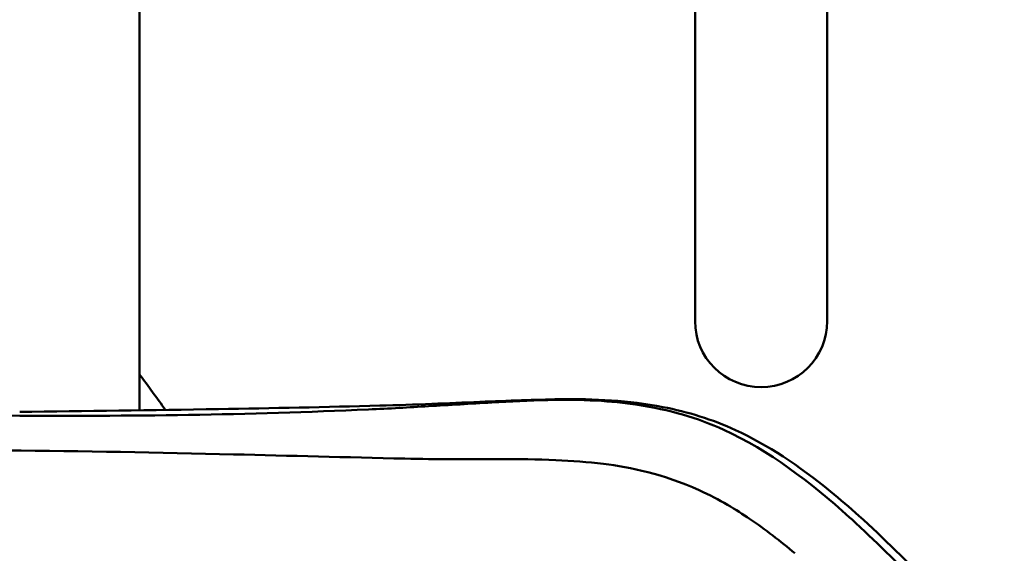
# Model space of a CAD drawing. Header units: millimetres. Extents: x 0 to 6049, y -120 to 1682.
# Tile 164 of 256: x 1226 to 1263, y 1421 to 1441. Entities that reach past the tile are written whole.
import ezdxf

# ---------------------------------------------------------------- set-up
doc = ezdxf.new("R2010")
doc.units = ezdxf.units.MM
doc.header["$LTSCALE"] = 2
doc.layers.add('Sichtbar (ISO)', color=7, linetype='Continuous', lineweight=50)

msp = doc.modelspace()

# ---------------------------------------------------------------- linework, layer by layer
at = {"layer": 'Sichtbar (ISO)'}
for p, q in [((1251.407, 1429.552), (1251.407, 1473.208)), ((1256.407, 1473.208), (1256.407, 1429.552)), ((1230.407, 1470.491), (1230.407, 1426.175))]:
    msp.add_line(p, q, dxfattribs=at)
msp.add_arc((1253.907, 1429.552), 2.5, 180, 0, dxfattribs=at)
msp.add_open_spline([(1230.407, 1427.534), (1230.736, 1427.087), (1231.063, 1426.639), (1231.388, 1426.189)], degree=3, dxfattribs=at)
for points, knots in [([(1245.846, 1426.563), (1245.138, 1426.542), (1244.43, 1426.509), (1242.924, 1426.428), (1242.119, 1426.378), (1241.332, 1426.331)], [0.000001, 0.000001, 0.000001, 0.000001, 0.2132365, 0.2132365, 0.4549377, 0.4549377, 0.4549377, 0.4549377]), ([(1246.29, 1426.596), (1245.809, 1426.587), (1245.327, 1426.573), (1244.321, 1426.539), (1243.796, 1426.518), (1243.273, 1426.497)], [-0.3027789, -0.3027789, -0.3027789, -0.3027789, -0.1577325, -0.1577325, -0.000001, -0.000001, -0.000001, -0.000001]), ([(1249.248, 1426.381), (1248.728, 1426.461), (1248.203, 1426.513), (1247.068, 1426.576), (1246.456, 1426.581), (1245.846, 1426.563)], [-0.3422715, -0.3422715, -0.3422715, -0.3422715, -0.1837392, -0.1837392, -0.000001, -0.000001, -0.000001, -0.000001]), ([(1252.941, 1425.427), (1252.503, 1425.631), (1252.051, 1425.803), (1251.13, 1426.092), (1250.662, 1426.208), (1248.91, 1426.548), (1247.589, 1426.62), (1246.29, 1426.596)], [0.0000732, 0.0000732, 0.0000732, 0.0000732, 0.1456258, 0.1456258, 0.2907103, 0.2907103, 0.6829065, 0.6829065, 0.6829065, 0.6829065]), ([(1239.057, 1426.208), (1236.792, 1426.106), (1234.527, 1426.04), (1229.994, 1425.967), (1227.725, 1425.96), (1225.459, 1425.975)], [0.000001, 0.000001, 0.000001, 0.000001, 0.682696, 0.682696, 1.365383, 1.365383, 1.365383, 1.365383]), ([(1239.489, 1426.353), (1237.454, 1426.299), (1235.424, 1426.257), (1230.885, 1426.179), (1228.352, 1426.145), (1225.874, 1426.114)], [-1.352667, -1.352667, -1.352667, -1.352667, -0.746241, -0.746241, -0.000007, -0.000007, -0.000007, -0.000007]), ([(1241.332, 1426.331), (1240.961, 1426.309), (1240.592, 1426.287), (1239.834, 1426.245), (1239.445, 1426.225), (1239.057, 1426.208)], [0.000001, 0.000001, 0.000001, 0.000001, 0.1117634, 0.1117634, 0.2293085, 0.2293085, 0.2293085, 0.2293085]), ([(1243.273, 1426.497), (1242.669, 1426.471), (1242.066, 1426.445), (1240.804, 1426.394), (1240.147, 1426.37), (1239.489, 1426.353)], [-0.3802709, -0.3802709, -0.3802709, -0.3802709, -0.1981938, -0.1981938, -0.000001, -0.000001, -0.000001, -0.000001]), ([(1252.495, 1425.438), (1251.992, 1425.669), (1251.472, 1425.859), (1250.385, 1426.174), (1249.819, 1426.294), (1249.248, 1426.381)], [0.0000036, 0.0000036, 0.0000036, 0.0000036, 0.1667106, 0.1667106, 0.3406782, 0.3406782, 0.3406782, 0.3406782]), ([(1262.651, 1416.494), (1261.292, 1418.06), (1259.774, 1419.747), (1257.735, 1421.679), (1257.495, 1421.902), (1255.755, 1423.477), (1254.21, 1424.649), (1252.495, 1425.438)], [0.00005, 0.00005, 0.00005, 0.00005, 0.623365, 0.623365, 0.705504, 0.705504, 1.212563, 1.212563, 1.212563, 1.212563]), ([(1263.101, 1416.456), (1262.234, 1417.456), (1261.333, 1418.467), (1259.488, 1420.403), (1258.527, 1421.35), (1257.251, 1422.499), (1256.895, 1422.808), (1255.33, 1424.087), (1254.161, 1424.862), (1252.941, 1425.427)], [-1.189785, -1.189785, -1.189785, -1.189785, -0.852359, -0.852359, -0.527456, -0.527456, -0.404539, -0.404539, -0.000072, -0.000072, -0.000072, -0.000072]), ([(1225.39, 1424.658), (1228.249, 1424.638), (1231.134, 1424.578), (1236.079, 1424.458), (1238.232, 1424.401), (1240.437, 1424.347)], [-1.553154, -1.553154, -1.553154, -1.553154, -0.664232, -0.664232, -0.000029, -0.000029, -0.000029, -0.000029]), ([(1240.437, 1424.347), (1241.036, 1424.333), (1241.634, 1424.33), (1242.834, 1424.332), (1243.433, 1424.336), (1244.031, 1424.333)], [-0.3606083, -0.3606083, -0.3606083, -0.3606083, -0.1803733, -0.1803733, -0.000001, -0.000001, -0.000001, -0.000001]), ([(1244.031, 1424.333), (1244.731, 1424.329), (1245.439, 1424.321), (1246.746, 1424.263), (1247.349, 1424.22), (1247.951, 1424.148)], [-0.3940633, -0.3940633, -0.3940633, -0.3940633, -0.1823938, -0.1823938, -0.0000023, -0.0000023, -0.0000023, -0.0000023]), ([(1247.951, 1424.148), (1248.957, 1424.028), (1250.215, 1423.767), (1252.349, 1422.796), (1252.984, 1422.403), (1254.061, 1421.673), (1254.648, 1421.215), (1255.186, 1420.765)], [-0.684782, -0.684782, -0.684782, -0.684782, -0.385066, -0.385066, -0.2110595, -0.2110595, -0.0000042, -0.0000042, -0.0000042, -0.0000042])]:
    msp.add_open_spline(points, degree=3, knots=knots, dxfattribs=at)

doc.saveas('drawing.dxf')
